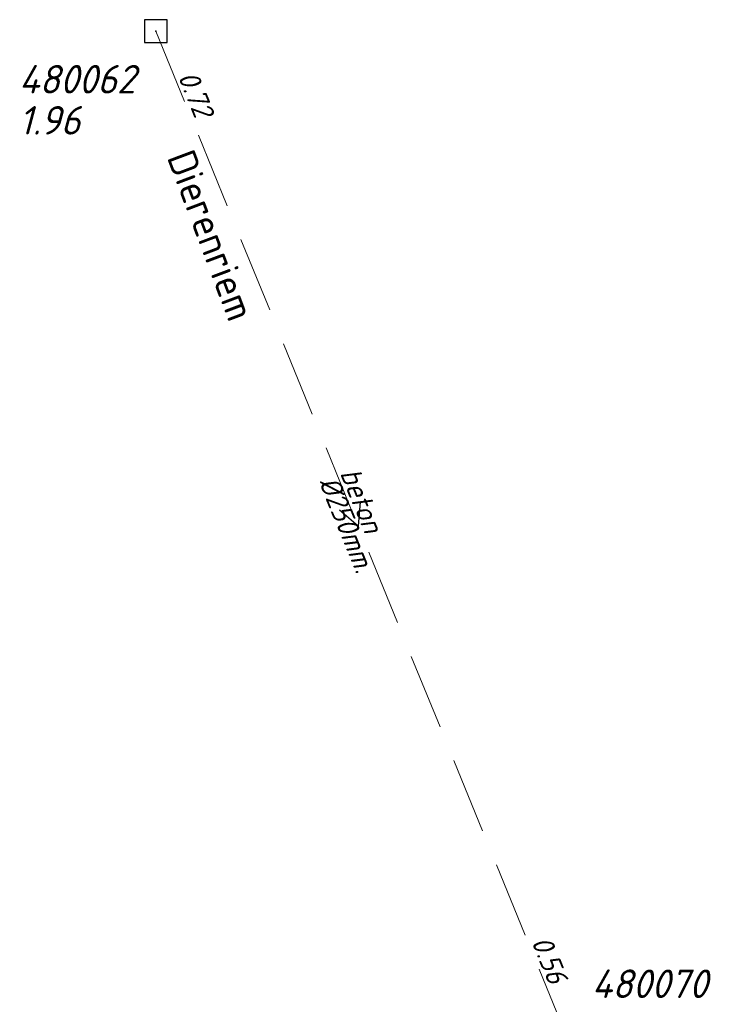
# Model space of a CAD drawing. Header units: metres. Extents: x 152202 to 157341, y 461610 to 468701.
# Tile 118 of 238: x 155004 to 155050, y 464212 to 464277. Entities that reach past the tile are written whole.
import ezdxf
from ezdxf.enums import TextEntityAlignment as Align

# ---------------------------------------------------------------- set-up
doc = ezdxf.new("R2010")
doc.units = ezdxf.units.M
doc.header["$PDMODE"] = 64
doc.header["$PDSIZE"] = 1.5
doc.linetypes.add('RI-HWA', pattern=[7.4, 5, -2.4])
doc.layers.get('0').update_dxf_attribs({"linetype": 'CONTINUOUS'})
for name, color, linetype, lineweight in [('B-OI-RI-HWA-BOB-T18', 150, 'CONTINUOUS', 18), ('B-OI-RI-HWA-MATERIAAL-T18', 150, 'CONTINUOUS', 18), ('B-OI-RI-HWA-PUTDEKSELHOOGTE-T25', 150, 'CONTINUOUS', 25), ('B-OI-RI-HWA-PUTNUMMER-T25', 150, 'CONTINUOUS', 25), ('B-OI-RI-HWA_DIAMETER-T18', 150, 'CONTINUOUS', 18), ('B-OI-RI-HWA_RIOOLPUT-S', 150, 'CONTINUOUS', 25), ('B-OI-RI-HWA_TRANSPORTLEIDING-G', 150, 'RI-HWA', 18), ('B-OI-RI-STROOMRICHTING-S', 252, 'CONTINUOUS', 25), ('B-RO-OG-TOPOGRAFIE-T18', 2, 'CONTINUOUS', 18)]:
    doc.layers.add(name, color=color, linetype=linetype, lineweight=lineweight)
doc.styles.add('NLCS-ISO-M200-T18', font='NLCS-ISO.ttf', dxfattribs={"height": 360})
doc.styles.add('NLCS-ISO-M750-T18_CURSIEF', font='NLCS-ISO.ttf', dxfattribs={"oblique": 15, "height": 1.35})
doc.styles.add('NLCS-ISO-M750-T25_CURSIEF', font='NLCS-ISO.ttf', dxfattribs={"oblique": 15, "height": 1.875})

# ---------------------------------------------------------------- blocks, each defined once
blk = doc.blocks.new('ACMAP_ANN_TEMPLATE_hwa-diam')
at = {"style": 'NLCS-ISO-M750-T18_CURSIEF', "oblique": 15}
blk.add_attdef('hwa-diam', (-3.7, -1.3), '', height=1.35, dxfattribs=at)
blk = doc.blocks.new('ACMAP_ANN_TEMPLATE_hwa-materiaal')
at = {"style": 'NLCS-ISO-M750-T18_CURSIEF', "oblique": 15}
blk.add_attdef('hwa-mat', (-3.7, 0.2), '', height=1.35, dxfattribs=at)
blk = doc.blocks.new('ACMAP_ANN_TEMPLATE_hwa-nap-l')
at = {"style": 'NLCS-ISO-M750-T18_CURSIEF', "oblique": 15}
blk.add_attdef('hwa-nap-l', (3.3, 0.2), '', height=1.35, dxfattribs=at)
blk = doc.blocks.new('ACMAP_ANN_TEMPLATE_hwa-nap-r')
at = {"style": 'NLCS-ISO-M750-T18_CURSIEF', "oblique": 15}
blk.add_attdef('hwa-nap-r', (-5.6, 0.2), '', height=1.35, dxfattribs=at)
blk = doc.blocks.new('ACMAP_ANN_TEMPLATE_hwa-puth')
at = {"color": 0, "linetype": 'ByBlock', "style": 'NLCS-ISO-M750-T25_CURSIEF', "oblique": 15}
blk.add_attdef('hwa-puth', (-9, -6.8), '', height=1.875, dxfattribs=at)
blk = doc.blocks.new('ACMAP_ANN_TEMPLATE_hwa-putnr')
at = {"color": 0, "linetype": 'ByBlock', "style": 'NLCS-ISO-M750-T25_CURSIEF', "oblique": 15}
blk.add_attdef('hwa-putnr', (-9, -4.1), '', height=1.875, dxfattribs=at)

msp = doc.modelspace()

# ---------------------------------------------------------------- linework, layer by layer
at = {"layer": 'B-OI-RI-HWA_RIOOLPUT-S'}
msp.add_point((155012.75, 464276.17), dxfattribs=at)
at = {"layer": 'B-OI-RI-HWA_TRANSPORTLEIDING-G'}
msp.add_line((155012.75, 464276.17), (155039.36, 464211.07), dxfattribs=at)
at = {"layer": 'B-OI-RI-STROOMRICHTING-S'}
msp.add_lwpolyline([(155026.18, 464245.23), (155026.05, 464243.62), (155024.84, 464244.68)], dxfattribs=at)

# ---------------------------------------------------------------- block references
at = {"layer": 'B-OI-RI-HWA-BOB-T18'}
ref = msp.add_blockref('ACMAP_ANN_TEMPLATE_hwa-nap-l', (155012.75, 464276.17), dxfattribs=dict(at, rotation=292.2325720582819))
ref.add_attrib('hwa-nap-l', '0.72', (155014.184, 464273.191), dxfattribs={"layer": '0', "color": 0, "linetype": 'ByBlock', "height": 1.35, "rotation": 292.23257, "style": 'NLCS-ISO-M750-T18_CURSIEF', "oblique": 15})
ref = msp.add_blockref('ACMAP_ANN_TEMPLATE_hwa-nap-r', (155039.36, 464211.07), dxfattribs=dict(at, rotation=292.2325720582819))
ref.add_attrib('hwa-nap-r', '0.56', (155037.426, 464216.329), dxfattribs={"layer": '0', "color": 0, "linetype": 'ByBlock', "height": 1.35, "rotation": 292.23257, "style": 'NLCS-ISO-M750-T18_CURSIEF', "oblique": 15})
at = {"layer": 'B-OI-RI-HWA-MATERIAAL-T18'}
ref = msp.add_blockref('ACMAP_ANN_TEMPLATE_hwa-materiaal', (155026.055, 464243.62), dxfattribs=dict(at, rotation=292.2325720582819))
ref.add_attrib('hwa-mat', 'beton', (155024.84, 464247.121), dxfattribs={"layer": '0', "color": 0, "linetype": 'ByBlock', "height": 1.35, "rotation": 292.23257, "style": 'NLCS-ISO-M750-T18_CURSIEF', "oblique": 15})
at = {"layer": 'B-OI-RI-HWA-PUTDEKSELHOOGTE-T25'}
msp.add_blockref('ACMAP_ANN_TEMPLATE_hwa-puth', (155012.75, 464276.17), dxfattribs=at).add_auto_attribs({'hwa-puth': '1.96'})
at = {"layer": 'B-OI-RI-HWA-PUTNUMMER-T25'}
for p, values in [((155012.75, 464276.17), {'hwa-putnr': '480062'}), ((155050.413, 464216.714), {'hwa-putnr': '480070'})]:
    msp.add_blockref('ACMAP_ANN_TEMPLATE_hwa-putnr', p, dxfattribs=at).add_auto_attribs(values)
at = {"layer": 'B-OI-RI-HWA_DIAMETER-T18'}
ref = msp.add_blockref('ACMAP_ANN_TEMPLATE_hwa-diam', (155026.055, 464243.62), dxfattribs=dict(at, rotation=292.2325720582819))
ref.add_attrib('hwa-diam', '%%c250mm.', (155023.452, 464246.553), dxfattribs={"layer": '0', "color": 0, "linetype": 'ByBlock', "height": 1.35, "rotation": 292.23257, "style": 'NLCS-ISO-M750-T18_CURSIEF', "oblique": 15})

# ---------------------------------------------------------------- texts
at = {"layer": 'B-RO-OG-TOPOGRAFIE-T18', "style": 'NLCS-ISO-M200-T18'}
msp.add_text('Dierenriem', height=1.875, rotation=290.6, dxfattribs=at).set_placement((155016.398, 464262.746), align=Align.MIDDLE)

doc.saveas('drawing.dxf')
